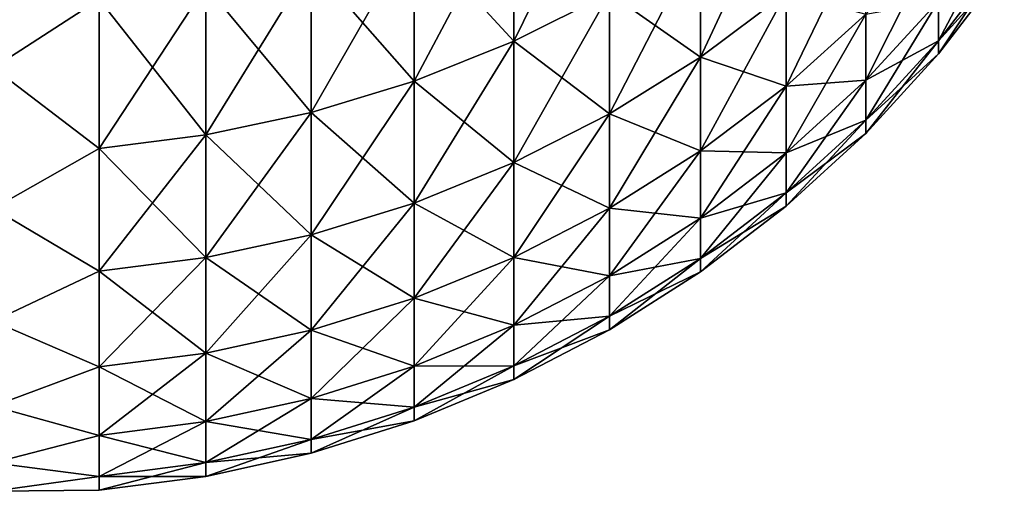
# Model space of a CAD drawing. Header units: metres. Extents: x -46 to 104, y -30 to 30.
# Tile 164 of 256: x 16.032 to 17.228, y -12.996 to -12.423. Entities that reach past the tile are written whole.
import ezdxf

# ---------------------------------------------------------------- set-up
doc = ezdxf.new("R2010")
doc.units = ezdxf.units.M
doc.layers.add('solid_26_000_502_XXX', color=7, linetype='CONTINUOUS')

msp = doc.modelspace()

# ---------------------------------------------------------------- linework, layer by layer
at = {"layer": 'solid_26_000_502_XXX'}
for points in [[(16.748753, -12.212751, 3.831775), (16.632504, -12.27035, 3.849847), (16.632504, -12.449593, 3.223423)], [(16.748753, -12.391152, 3.208292), (16.748753, -12.212751, 3.831775), (16.632504, -12.449593, 3.223423)], [(16.748753, -12.212751, 615.831787), (16.632504, -12.27035, 615.849854), (16.632504, -12.449593, 615.22345)], [(16.748753, -12.391152, 615.208313), (16.748753, -12.212751, 615.831787), (16.632504, -12.449593, 615.22345)], [(16.963278, -12.246005, 3.17071), (16.859293, -12.323117, 3.190676), (16.859293, -12.468905, 2.562425)], [(16.963278, -12.390881, 2.546391), (16.963278, -12.246005, 3.17071), (16.859293, -12.468905, 2.562425)], [(16.963278, -12.246005, 615.170715), (16.859293, -12.323117, 615.190674), (16.859293, -12.468905, 614.562439)], [(16.963278, -12.390881, 614.546387), (16.963278, -12.246005, 615.170715), (16.859293, -12.468905, 614.562439)], [(16.632504, -12.27035, 3.849847), (16.511431, -12.318052, 3.864814), (16.511431, -12.497992, 3.235954)], [(16.632504, -12.449593, 3.223423), (16.632504, -12.27035, 3.849847), (16.511431, -12.497992, 3.235954)], [(16.632504, -12.27035, -3.849847), (16.632504, -12.449593, -3.223423), (16.511431, -12.318052, -3.864814)], [(16.632504, -12.27035, 615.849854), (16.511431, -12.318052, 615.864807), (16.511431, -12.497992, 615.235962)], [(16.632504, -12.449593, 615.22345), (16.632504, -12.27035, 615.849854), (16.511431, -12.497992, 615.235962)], [(16.632504, -12.27035, 608.150146), (16.632504, -12.449593, 608.77655), (16.511431, -12.318052, 608.135193)], [(16.748753, -12.391152, -3.208292), (16.632504, -12.449593, -3.223423), (16.632504, -12.27035, -3.849847)], [(16.748753, -12.391152, 608.791687), (16.632504, -12.449593, 608.77655), (16.632504, -12.27035, 608.150146)], [(16.128647, -12.398537, 3.890066), (16, -12.27836, 4.271051), (16, -12.481948, 3.633313)], [(16.128647, -12.398537, -3.890066), (16, -12.481948, -3.633313), (16, -12.27836, -4.271051)], [(16.128647, -12.398537, 608.109924), (16, -12.481948, 608.366699), (16, -12.27836, 607.728943)], [(16.128647, -12.398537, 615.890076), (16, -12.27836, 616.271057), (16, -12.481948, 615.633301)], [(17.059919, -12.304268, 2.528591), (16.963278, -12.390881, 2.546391), (16.963278, -12.50395, 1.915535)], [(17.059919, -12.416547, 1.902145), (17.059919, -12.304268, 2.528591), (16.963278, -12.50395, 1.915535)], [(17.059919, -12.304268, 614.528564), (16.963278, -12.390881, 614.546387), (16.963278, -12.50395, 613.915527)], [(17.059919, -12.416547, 613.902161), (17.059919, -12.304268, 614.528564), (16.963278, -12.50395, 613.915527)], [(17.228277, -12.297587, 1.250542), (17.148478, -12.400929, 1.261051), (17.148478, -12.448885, 0.631336)], [(17.228277, -12.345142, 0.626075), (17.228277, -12.297587, 1.250542), (17.148478, -12.448885, 0.631336)], [(17.228277, -12.297587, 613.250549), (17.148478, -12.400929, 613.261047), (17.148478, -12.448885, 612.631348)], [(17.228277, -12.345142, 612.626099), (17.228277, -12.297587, 613.250549), (17.148478, -12.448885, 612.631348)], [(16.511431, -12.318052, 3.864814), (16.386457, -12.355494, 3.876561), (16.386457, -12.535981, 3.24579)], [(16.511431, -12.497992, 3.235954), (16.511431, -12.318052, 3.864814), (16.386457, -12.535981, 3.24579)], [(16.511431, -12.318052, -3.864814), (16.511431, -12.497992, -3.235954), (16.386457, -12.355494, -3.876561)], [(16.511431, -12.318052, 615.864807), (16.386457, -12.355494, 615.876587), (16.386457, -12.535981, 615.245789)], [(16.511431, -12.497992, 615.235962), (16.511431, -12.318052, 615.864807), (16.386457, -12.535981, 615.245789)], [(16.511431, -12.318052, 608.135193), (16.511431, -12.497992, 608.764038), (16.386457, -12.355494, 608.123413)], [(16.632504, -12.449593, -3.223423), (16.511431, -12.497992, -3.235954), (16.511431, -12.318052, -3.864814)], [(16.632504, -12.449593, 608.77655), (16.511431, -12.497992, 608.764038), (16.511431, -12.318052, 608.135193)], [(16.859293, -12.323117, 3.190676), (16.748753, -12.391152, 3.208292), (16.748753, -12.537745, 2.576572)], [(16.859293, -12.468905, 2.562425), (16.859293, -12.323117, 3.190676), (16.748753, -12.537745, 2.576572)], [(16.859293, -12.323117, -3.190676), (16.859293, -12.468905, -2.562425), (16.748753, -12.391152, -3.208292)], [(16.859293, -12.323117, 615.190674), (16.748753, -12.391152, 615.208313), (16.748753, -12.537745, 614.576599)], [(16.859293, -12.468905, 614.562439), (16.859293, -12.323117, 615.190674), (16.748753, -12.537745, 614.576599)], [(16.859293, -12.323117, 608.809326), (16.859293, -12.468905, 609.437561), (16.748753, -12.391152, 608.791687)], [(16.963278, -12.390881, -2.546391), (16.859293, -12.468905, -2.562425), (16.859293, -12.323117, -3.190676)], [(16.963278, -12.390881, 609.453613), (16.859293, -12.468905, 609.437561), (16.859293, -12.323117, 608.809326)], [(17.148478, -12.321142, 1.88753), (17.059919, -12.416547, 1.902145), (17.059919, -12.496952, 1.270816)], [(17.148478, -12.400929, 1.261051), (17.148478, -12.321142, 1.88753), (17.059919, -12.496952, 1.270816)], [(17.148478, -12.321142, 613.887512), (17.059919, -12.416547, 613.902161), (17.059919, -12.496952, 613.270813)], [(17.148478, -12.400929, 613.261047), (17.148478, -12.321142, 613.887512), (17.059919, -12.496952, 613.270813)], [(17.228277, -12.345142, 0.626075), (17.148478, -12.448885, 0.631336), (17.148478, -12.464883)], [(17.228277, -12.361008), (17.228277, -12.345142, 0.626075), (17.148478, -12.464883)], [(17.228277, -12.345142, -0.626075), (17.148478, -12.448885, -0.631336), (17.148478, -12.400929, -1.261051)], [(17.228277, -12.345142, -0.626075), (17.228277, -12.361008), (17.148478, -12.448885, -0.631336)], [(17.228277, -12.345142, 612.626099), (17.148478, -12.448885, 612.631348), (17.148478, -12.464883, 612)], [(17.228277, -12.361008, 612), (17.228277, -12.345142, 612.626099), (17.148478, -12.464883, 612)], [(17.228277, -12.345142, 611.373901), (17.148478, -12.448885, 611.368652), (17.148478, -12.400929, 610.738953)], [(17.228277, -12.345142, 611.373901), (17.228277, -12.361008, 612), (17.148478, -12.448885, 611.368652)], [(16.386457, -12.355494, 3.876561), (16.258539, -12.382391, 3.885), (16.258539, -12.563271, 3.252856)], [(16.386457, -12.535981, 3.24579), (16.386457, -12.355494, 3.876561), (16.258539, -12.563271, 3.252856)], [(16.386457, -12.355494, -3.876561), (16.386457, -12.535981, -3.24579), (16.258539, -12.382391, -3.885)], [(16.386457, -12.355494, 615.876587), (16.258539, -12.382391, 615.88501), (16.258539, -12.563271, 615.252869)], [(16.386457, -12.535981, 615.245789), (16.386457, -12.355494, 615.876587), (16.258539, -12.563271, 615.252869)], [(16.386457, -12.355494, 608.123413), (16.386457, -12.535981, 608.754211), (16.258539, -12.382391, 608.11499)], [(16.511431, -12.497992, -3.235954), (16.386457, -12.535981, -3.24579), (16.386457, -12.355494, -3.876561)], [(16.511431, -12.497992, 608.764038), (16.386457, -12.535981, 608.754211), (16.386457, -12.355494, 608.123413)], [(17.228277, -12.361008), (17.148478, -12.464883), (17.148478, -12.448885, -0.631336)], [(17.228277, -12.361008, 612), (17.148478, -12.464883, 612), (17.148478, -12.448885, 611.368652)], [(16.258539, -12.382391, 3.885), (16.128647, -12.398537, 3.890066), (16.128647, -12.579652, 3.257097)], [(16.258539, -12.563271, 3.252856), (16.258539, -12.382391, 3.885), (16.128647, -12.579652, 3.257097)], [(16.258539, -12.382391, -3.885), (16.258539, -12.563271, -3.252856), (16.128647, -12.398537, -3.890066)], [(16.258539, -12.382391, 615.88501), (16.128647, -12.398537, 615.890076), (16.128647, -12.579652, 615.25708)], [(16.258539, -12.563271, 615.252869), (16.258539, -12.382391, 615.88501), (16.128647, -12.579652, 615.25708)], [(16.258539, -12.382391, 608.11499), (16.258539, -12.563271, 608.747131), (16.128647, -12.398537, 608.109924)], [(16.386457, -12.535981, -3.24579), (16.258539, -12.563271, -3.252856), (16.258539, -12.382391, -3.885)], [(16.386457, -12.535981, 608.754211), (16.258539, -12.563271, 608.747131), (16.258539, -12.382391, 608.11499)], [(16.128647, -12.579652, 3.257097), (16.128647, -12.398537, 3.890066), (16, -12.481948, 3.633313)], [(16.128647, -12.398537, -3.890066), (16.128647, -12.579652, -3.257097), (16, -12.481948, -3.633313)], [(16.128647, -12.398537, 608.109924), (16.128647, -12.579652, 608.74292), (16, -12.481948, 608.366699)], [(16.128647, -12.579652, 615.25708), (16.128647, -12.398537, 615.890076), (16, -12.481948, 615.633301)], [(16.258539, -12.563271, -3.252856), (16.128647, -12.579652, -3.257097), (16.128647, -12.398537, -3.890066)], [(16.258539, -12.563271, 608.747131), (16.128647, -12.579652, 608.74292), (16.128647, -12.398537, 608.109924)], [(16.748753, -12.391152, 3.208292), (16.632504, -12.449593, 3.223423), (16.632504, -12.596877, 2.588724)], [(16.748753, -12.537745, 2.576572), (16.748753, -12.391152, 3.208292), (16.632504, -12.596877, 2.588724)], [(16.748753, -12.391152, -3.208292), (16.748753, -12.537745, -2.576572), (16.632504, -12.449593, -3.223423)], [(16.748753, -12.391152, 615.208313), (16.632504, -12.449593, 615.22345), (16.632504, -12.596877, 614.588745)], [(16.748753, -12.537745, 614.576599), (16.748753, -12.391152, 615.208313), (16.632504, -12.596877, 614.588745)], [(16.748753, -12.391152, 608.791687), (16.748753, -12.537745, 609.423401), (16.632504, -12.449593, 608.77655)], [(16.859293, -12.468905, -2.562425), (16.748753, -12.537745, -2.576572), (16.748753, -12.391152, -3.208292)], [(16.859293, -12.468905, 609.437561), (16.748753, -12.537745, 609.423401), (16.748753, -12.391152, 608.791687)], [(16.963278, -12.390881, 2.546391), (16.859293, -12.468905, 2.562425), (16.859293, -12.582686, 1.927597)], [(16.963278, -12.50395, 1.915535), (16.963278, -12.390881, 2.546391), (16.859293, -12.582686, 1.927597)], [(16.963278, -12.390881, -2.546391), (16.963278, -12.50395, -1.915535), (16.859293, -12.468905, -2.562425)], [(16.963278, -12.390881, 614.546387), (16.859293, -12.468905, 614.562439), (16.859293, -12.582686, 613.927612)], [(16.963278, -12.50395, 613.915527), (16.963278, -12.390881, 614.546387), (16.859293, -12.582686, 613.927612)], [(16.963278, -12.390881, 609.453613), (16.963278, -12.50395, 610.084473), (16.859293, -12.468905, 609.437561)], [(17.059919, -12.416547, -1.902145), (16.963278, -12.50395, -1.915535), (16.963278, -12.390881, -2.546391)], [(17.059919, -12.416547, 610.097839), (16.963278, -12.50395, 610.084473), (16.963278, -12.390881, 609.453613)], [(17.148478, -12.400929, 1.261051), (17.059919, -12.496952, 1.270816), (17.059919, -12.545278, 0.636225)], [(17.148478, -12.448885, 0.631336), (17.148478, -12.400929, 1.261051), (17.059919, -12.545278, 0.636225)], [(17.148478, -12.400929, -1.261051), (17.059919, -12.496952, -1.270816), (17.059919, -12.416547, -1.902145)], [(17.148478, -12.400929, -1.261051), (17.148478, -12.448885, -0.631336), (17.059919, -12.496952, -1.270816)], [(17.148478, -12.400929, 613.261047), (17.059919, -12.496952, 613.270813), (17.059919, -12.545278, 612.63623)], [(17.148478, -12.448885, 612.631348), (17.148478, -12.400929, 613.261047), (17.059919, -12.545278, 612.63623)], [(17.148478, -12.400929, 610.738953), (17.059919, -12.496952, 610.729187), (17.059919, -12.416547, 610.097839)], [(17.148478, -12.400929, 610.738953), (17.148478, -12.448885, 611.368652), (17.059919, -12.496952, 610.729187)], [(17.059919, -12.416547, 1.902145), (16.963278, -12.50395, 1.915535), (16.963278, -12.584922, 1.279761)], [(17.059919, -12.496952, 1.270816), (17.059919, -12.416547, 1.902145), (16.963278, -12.584922, 1.279761)], [(17.059919, -12.416547, -1.902145), (17.059919, -12.496952, -1.270816), (16.963278, -12.50395, -1.915535)], [(17.059919, -12.416547, 613.902161), (16.963278, -12.50395, 613.915527), (16.963278, -12.584922, 613.279785)], [(17.059919, -12.496952, 613.270813), (17.059919, -12.416547, 613.902161), (16.963278, -12.584922, 613.279785)], [(17.059919, -12.416547, 610.097839), (17.059919, -12.496952, 610.729187), (16.963278, -12.50395, 610.084473)], [(16.632504, -12.449593, 3.223423), (16.511431, -12.497992, 3.235954), (16.511431, -12.645849, 2.598788)], [(16.632504, -12.596877, 2.588724), (16.632504, -12.449593, 3.223423), (16.511431, -12.645849, 2.598788)], [(16.632504, -12.449593, -3.223423), (16.632504, -12.596877, -2.588724), (16.511431, -12.497992, -3.235954)], [(16.632504, -12.449593, 615.22345), (16.511431, -12.497992, 615.235962), (16.511431, -12.645849, 614.598816)], [(16.632504, -12.596877, 614.588745), (16.632504, -12.449593, 615.22345), (16.511431, -12.645849, 614.598816)], [(16.632504, -12.449593, 608.77655), (16.632504, -12.596877, 609.411255), (16.511431, -12.497992, 608.764038)], [(16.748753, -12.537745, -2.576572), (16.632504, -12.596877, -2.588724), (16.632504, -12.449593, -3.223423)], [(16.748753, -12.537745, 609.423401), (16.632504, -12.596877, 609.411255), (16.632504, -12.449593, 608.77655)], [(17.148478, -12.448885, 0.631336), (17.059919, -12.545278, 0.636225), (17.059919, -12.5614)], [(17.148478, -12.464883), (17.148478, -12.448885, 0.631336), (17.059919, -12.5614)], [(17.148478, -12.448885, -0.631336), (17.059919, -12.545278, -0.636225), (17.059919, -12.496952, -1.270816)], [(17.148478, -12.448885, -0.631336), (17.148478, -12.464883), (17.059919, -12.545278, -0.636225)], [(17.148478, -12.448885, 612.631348), (17.059919, -12.545278, 612.63623), (17.059919, -12.5614, 612)], [(17.148478, -12.464883, 612), (17.148478, -12.448885, 612.631348), (17.059919, -12.5614, 612)], [(17.148478, -12.448885, 611.368652), (17.059919, -12.545278, 611.36377), (17.059919, -12.496952, 610.729187)], [(17.148478, -12.448885, 611.368652), (17.148478, -12.464883, 612), (17.059919, -12.545278, 611.36377)], [(16.859293, -12.468905, 2.562425), (16.748753, -12.537745, 2.576572), (16.748753, -12.652155, 1.938239)], [(16.859293, -12.582686, 1.927597), (16.859293, -12.468905, 2.562425), (16.748753, -12.652155, 1.938239)], [(16.859293, -12.468905, -2.562425), (16.859293, -12.582686, -1.927597), (16.748753, -12.537745, -2.576572)], [(16.859293, -12.468905, 614.562439), (16.748753, -12.537745, 614.576599), (16.748753, -12.652155, 613.938232)], [(16.859293, -12.582686, 613.927612), (16.859293, -12.468905, 614.562439), (16.748753, -12.652155, 613.938232)], [(16.859293, -12.468905, 609.437561), (16.859293, -12.582686, 610.072388), (16.748753, -12.537745, 609.423401)], [(16.963278, -12.50395, -1.915535), (16.859293, -12.582686, -1.927597), (16.859293, -12.468905, -2.562425)], [(16.963278, -12.50395, 610.084473), (16.859293, -12.582686, 610.072388), (16.859293, -12.468905, 609.437561)], [(17.148478, -12.464883), (17.059919, -12.5614), (17.059919, -12.545278, -0.636225)], [(17.148478, -12.464883, 612), (17.059919, -12.5614, 612), (17.059919, -12.545278, 611.36377)], [(16.128647, -12.579652, 3.257097), (16, -12.481948, 3.633313), (16, -12.652437, 2.985941)], [(16.128647, -12.579652, -3.257097), (16, -12.652437, -2.985941), (16, -12.481948, -3.633313)], [(16.128647, -12.579652, 608.74292), (16, -12.652437, 609.014038), (16, -12.481948, 608.366699)], [(16.128647, -12.579652, 615.25708), (16, -12.481948, 615.633301), (16, -12.652437, 614.985962)], [(16.511431, -12.497992, 3.235954), (16.386457, -12.535981, 3.24579), (16.386457, -12.684288, 2.606687)], [(16.511431, -12.645849, 2.598788), (16.511431, -12.497992, 3.235954), (16.386457, -12.684288, 2.606687)], [(16.511431, -12.497992, -3.235954), (16.511431, -12.645849, -2.598788), (16.386457, -12.535981, -3.24579)], [(16.511431, -12.497992, 615.235962), (16.386457, -12.535981, 615.245789), (16.386457, -12.684288, 614.606689)], [(16.511431, -12.645849, 614.598816), (16.511431, -12.497992, 615.235962), (16.386457, -12.684288, 614.606689)], [(16.511431, -12.497992, 608.764038), (16.511431, -12.645849, 609.401184), (16.386457, -12.535981, 608.754211)], [(16.632504, -12.596877, -2.588724), (16.511431, -12.645849, -2.598788), (16.511431, -12.497992, -3.235954)], [(16.632504, -12.596877, 609.411255), (16.511431, -12.645849, 609.401184), (16.511431, -12.497992, 608.764038)], [(17.059919, -12.496952, 1.270816), (16.963278, -12.584922, 1.279761), (16.963278, -12.633588, 0.640703)], [(17.059919, -12.545278, 0.636225), (17.059919, -12.496952, 1.270816), (16.963278, -12.633588, 0.640703)], [(17.059919, -12.496952, -1.270816), (16.963278, -12.584922, -1.279761), (16.963278, -12.50395, -1.915535)], [(17.059919, -12.496952, -1.270816), (17.059919, -12.545278, -0.636225), (16.963278, -12.584922, -1.279761)], [(17.059919, -12.496952, 613.270813), (16.963278, -12.584922, 613.279785), (16.963278, -12.633588, 612.640686)], [(17.059919, -12.545278, 612.63623), (17.059919, -12.496952, 613.270813), (16.963278, -12.633588, 612.640686)], [(17.059919, -12.496952, 610.729187), (16.963278, -12.584922, 610.720215), (16.963278, -12.50395, 610.084473)], [(17.059919, -12.496952, 610.729187), (17.059919, -12.545278, 611.36377), (16.963278, -12.584922, 610.720215)], [(16.963278, -12.50395, 1.915535), (16.859293, -12.582686, 1.927597), (16.859293, -12.664167, 1.28782)], [(16.963278, -12.584922, 1.279761), (16.963278, -12.50395, 1.915535), (16.859293, -12.664167, 1.28782)], [(16.963278, -12.50395, -1.915535), (16.963278, -12.584922, -1.279761), (16.859293, -12.582686, -1.927597)], [(16.963278, -12.50395, 613.915527), (16.859293, -12.582686, 613.927612), (16.859293, -12.664167, 613.287842)], [(16.963278, -12.584922, 613.279785), (16.963278, -12.50395, 613.915527), (16.859293, -12.664167, 613.287842)], [(16.963278, -12.50395, 610.084473), (16.963278, -12.584922, 610.720215), (16.859293, -12.582686, 610.072388)], [(16.386457, -12.535981, 3.24579), (16.258539, -12.563271, 3.252856), (16.258539, -12.7119, 2.612362)], [(16.386457, -12.684288, 2.606687), (16.386457, -12.535981, 3.24579), (16.258539, -12.7119, 2.612362)], [(16.386457, -12.535981, -3.24579), (16.386457, -12.684288, -2.606687), (16.258539, -12.563271, -3.252856)], [(16.386457, -12.535981, 615.245789), (16.258539, -12.563271, 615.252869), (16.258539, -12.7119, 614.612366)], [(16.386457, -12.684288, 614.606689), (16.386457, -12.535981, 615.245789), (16.258539, -12.7119, 614.612366)], [(16.386457, -12.535981, 608.754211), (16.386457, -12.684288, 609.393311), (16.258539, -12.563271, 608.747131)], [(16.511431, -12.645849, -2.598788), (16.386457, -12.684288, -2.606687), (16.386457, -12.535981, -3.24579)], [(16.511431, -12.645849, 609.401184), (16.386457, -12.684288, 609.393311), (16.386457, -12.535981, 608.754211)], [(16.748753, -12.537745, 2.576572), (16.632504, -12.596877, 2.588724), (16.632504, -12.711826, 1.94738)], [(16.748753, -12.652155, 1.938239), (16.748753, -12.537745, 2.576572), (16.632504, -12.711826, 1.94738)], [(16.748753, -12.537745, -2.576572), (16.748753, -12.652155, -1.938239), (16.632504, -12.596877, -2.588724)], [(16.748753, -12.537745, 614.576599), (16.632504, -12.596877, 614.588745), (16.632504, -12.711826, 613.947388)], [(16.748753, -12.652155, 613.938232), (16.748753, -12.537745, 614.576599), (16.632504, -12.711826, 613.947388)], [(16.748753, -12.537745, 609.423401), (16.748753, -12.652155, 610.061768), (16.632504, -12.596877, 609.411255)], [(16.859293, -12.582686, -1.927597), (16.748753, -12.652155, -1.938239), (16.748753, -12.537745, -2.576572)], [(16.859293, -12.582686, 610.072388), (16.748753, -12.652155, 610.061768), (16.748753, -12.537745, 609.423401)], [(17.059919, -12.545278, 0.636225), (16.963278, -12.633588, 0.640703), (16.963278, -12.649823)], [(17.059919, -12.5614), (17.059919, -12.545278, 0.636225), (16.963278, -12.649823)], [(17.059919, -12.545278, -0.636225), (16.963278, -12.633588, -0.640703), (16.963278, -12.584922, -1.279761)], [(17.059919, -12.545278, -0.636225), (17.059919, -12.5614), (16.963278, -12.633588, -0.640703)], [(17.059919, -12.545278, 612.63623), (16.963278, -12.633588, 612.640686), (16.963278, -12.649823, 612)], [(17.059919, -12.5614, 612), (17.059919, -12.545278, 612.63623), (16.963278, -12.649823, 612)], [(17.059919, -12.545278, 611.36377), (16.963278, -12.633588, 611.359314), (16.963278, -12.584922, 610.720215)], [(17.059919, -12.545278, 611.36377), (17.059919, -12.5614, 612), (16.963278, -12.633588, 611.359314)], [(16.258539, -12.563271, 3.252856), (16.128647, -12.579652, 3.257097), (16.128647, -12.728476, 2.615768)], [(16.258539, -12.7119, 2.612362), (16.258539, -12.563271, 3.252856), (16.128647, -12.728476, 2.615768)], [(16.258539, -12.563271, -3.252856), (16.258539, -12.7119, -2.612362), (16.128647, -12.579652, -3.257097)], [(16.258539, -12.563271, 615.252869), (16.128647, -12.579652, 615.25708), (16.128647, -12.728476, 614.615784)], [(16.258539, -12.7119, 614.612366), (16.258539, -12.563271, 615.252869), (16.128647, -12.728476, 614.615784)], [(16.258539, -12.563271, 608.747131), (16.258539, -12.7119, 609.387634), (16.128647, -12.579652, 608.74292)], [(16.386457, -12.684288, -2.606687), (16.258539, -12.7119, -2.612362), (16.258539, -12.563271, -3.252856)], [(16.386457, -12.684288, 609.393311), (16.258539, -12.7119, 609.387634), (16.258539, -12.563271, 608.747131)], [(17.059919, -12.5614), (16.963278, -12.649823), (16.963278, -12.633588, -0.640703)], [(17.059919, -12.5614, 612), (16.963278, -12.649823, 612), (16.963278, -12.633588, 611.359314)], [(16.128647, -12.728476, 2.615768), (16.128647, -12.579652, 3.257097), (16, -12.652437, 2.985941)], [(16.128647, -12.579652, -3.257097), (16.128647, -12.728476, -2.615768), (16, -12.652437, -2.985941)], [(16.128647, -12.579652, 608.74292), (16.128647, -12.728476, 609.384216), (16, -12.652437, 609.014038)], [(16.128647, -12.728476, 614.615784), (16.128647, -12.579652, 615.25708), (16, -12.652437, 614.985962)], [(16.258539, -12.7119, -2.612362), (16.128647, -12.728476, -2.615768), (16.128647, -12.579652, -3.257097)], [(16.258539, -12.7119, 609.387634), (16.128647, -12.728476, 609.384216), (16.128647, -12.579652, 608.74292)], [(16.859293, -12.582686, 1.927597), (16.748753, -12.652155, 1.938239), (16.748753, -12.734086, 1.29493)], [(16.859293, -12.664167, 1.28782), (16.859293, -12.582686, 1.927597), (16.748753, -12.734086, 1.29493)], [(16.859293, -12.582686, -1.927597), (16.859293, -12.664167, -1.28782), (16.748753, -12.652155, -1.938239)], [(16.859293, -12.582686, 613.927612), (16.748753, -12.652155, 613.938232), (16.748753, -12.734086, 613.294922)], [(16.859293, -12.664167, 613.287842), (16.859293, -12.582686, 613.927612), (16.748753, -12.734086, 613.294922)], [(16.859293, -12.582686, 610.072388), (16.859293, -12.664167, 610.712158), (16.748753, -12.652155, 610.061768)], [(16.963278, -12.584922, -1.279761), (16.859293, -12.664167, -1.28782), (16.859293, -12.582686, -1.927597)], [(16.963278, -12.584922, 610.720215), (16.859293, -12.664167, 610.712158), (16.859293, -12.582686, 610.072388)], [(16.963278, -12.584922, 1.279761), (16.859293, -12.664167, 1.28782), (16.859293, -12.71314, 0.644737)], [(16.963278, -12.633588, 0.640703), (16.963278, -12.584922, 1.279761), (16.859293, -12.71314, 0.644737)], [(16.963278, -12.584922, -1.279761), (16.963278, -12.633588, -0.640703), (16.859293, -12.664167, -1.28782)], [(16.963278, -12.584922, 613.279785), (16.859293, -12.664167, 613.287842), (16.859293, -12.71314, 612.644714)], [(16.963278, -12.633588, 612.640686), (16.963278, -12.584922, 613.279785), (16.859293, -12.71314, 612.644714)], [(16.963278, -12.584922, 610.720215), (16.963278, -12.633588, 611.359314), (16.859293, -12.664167, 610.712158)], [(16.632504, -12.596877, 2.588724), (16.511431, -12.645849, 2.598788), (16.511431, -12.761245, 1.954951)], [(16.632504, -12.711826, 1.94738), (16.632504, -12.596877, 2.588724), (16.511431, -12.761245, 1.954951)], [(16.632504, -12.596877, -2.588724), (16.632504, -12.711826, -1.94738), (16.511431, -12.645849, -2.598788)], [(16.632504, -12.596877, 614.588745), (16.511431, -12.645849, 614.598816), (16.511431, -12.761245, 613.954956)], [(16.632504, -12.711826, 613.947388), (16.632504, -12.596877, 614.588745), (16.511431, -12.761245, 613.954956)], [(16.632504, -12.596877, 609.411255), (16.632504, -12.711826, 610.052612), (16.511431, -12.645849, 609.401184)], [(16.748753, -12.652155, -1.938239), (16.632504, -12.711826, -1.94738), (16.632504, -12.596877, -2.588724)], [(16.748753, -12.652155, 610.061768), (16.632504, -12.711826, 610.052612), (16.632504, -12.596877, 609.411255)], [(16.963278, -12.633588, 0.640703), (16.859293, -12.71314, 0.644737), (16.859293, -12.729479)], [(16.963278, -12.649823), (16.963278, -12.633588, 0.640703), (16.859293, -12.729479)], [(16.963278, -12.633588, -0.640703), (16.859293, -12.71314, -0.644737), (16.859293, -12.664167, -1.28782)], [(16.963278, -12.633588, -0.640703), (16.963278, -12.649823), (16.859293, -12.71314, -0.644737)], [(16.963278, -12.633588, 612.640686), (16.859293, -12.71314, 612.644714), (16.859293, -12.729479, 612)], [(16.963278, -12.649823, 612), (16.963278, -12.633588, 612.640686), (16.859293, -12.729479, 612)], [(16.963278, -12.633588, 611.359314), (16.859293, -12.71314, 611.355286), (16.859293, -12.664167, 610.712158)], [(16.963278, -12.633588, 611.359314), (16.963278, -12.649823, 612), (16.859293, -12.71314, 611.355286)], [(16.128647, -12.728476, 2.615768), (16, -12.652437, 2.985941), (16, -12.789373, 2.33065)], [(16.128647, -12.728476, -2.615768), (16, -12.789373, -2.33065), (16, -12.652437, -2.985941)], [(16.128647, -12.728476, 609.384216), (16, -12.789373, 609.669373), (16, -12.652437, 609.014038)], [(16.128647, -12.728476, 614.615784), (16, -12.652437, 614.985962), (16, -12.789373, 614.330627)], [(16.511431, -12.645849, 2.598788), (16.386457, -12.684288, 2.606687), (16.386457, -12.800035, 1.960893)], [(16.511431, -12.761245, 1.954951), (16.511431, -12.645849, 2.598788), (16.386457, -12.800035, 1.960893)], [(16.511431, -12.645849, -2.598788), (16.511431, -12.761245, -1.954951), (16.386457, -12.684288, -2.606687)], [(16.511431, -12.645849, 614.598816), (16.386457, -12.684288, 614.606689), (16.386457, -12.800035, 613.960876)], [(16.511431, -12.761245, 613.954956), (16.511431, -12.645849, 614.598816), (16.386457, -12.800035, 613.960876)], [(16.511431, -12.645849, 609.401184), (16.511431, -12.761245, 610.045044), (16.386457, -12.684288, 609.393311)], [(16.632504, -12.711826, -1.94738), (16.511431, -12.761245, -1.954951), (16.511431, -12.645849, -2.598788)], [(16.632504, -12.711826, 610.052612), (16.511431, -12.761245, 610.045044), (16.511431, -12.645849, 609.401184)], [(16.748753, -12.652155, 1.938239), (16.632504, -12.711826, 1.94738), (16.632504, -12.794144, 1.301037)], [(16.748753, -12.734086, 1.29493), (16.748753, -12.652155, 1.938239), (16.632504, -12.794144, 1.301037)], [(16.748753, -12.652155, -1.938239), (16.748753, -12.734086, -1.29493), (16.632504, -12.711826, -1.94738)], [(16.748753, -12.652155, 613.938232), (16.632504, -12.711826, 613.947388), (16.632504, -12.794144, 613.301025)], [(16.748753, -12.734086, 613.294922), (16.748753, -12.652155, 613.938232), (16.632504, -12.794144, 613.301025)], [(16.748753, -12.652155, 610.061768), (16.748753, -12.734086, 610.705078), (16.632504, -12.711826, 610.052612)], [(16.859293, -12.664167, -1.28782), (16.748753, -12.734086, -1.29493), (16.748753, -12.652155, -1.938239)], [(16.859293, -12.664167, 610.712158), (16.748753, -12.734086, 610.705078), (16.748753, -12.652155, 610.061768)], [(16.963278, -12.649823), (16.859293, -12.729479), (16.859293, -12.71314, -0.644737)], [(16.963278, -12.649823, 612), (16.859293, -12.729479, 612), (16.859293, -12.71314, 611.355286)], [(16.859293, -12.664167, 1.28782), (16.748753, -12.734086, 1.29493), (16.748753, -12.783329, 0.648297)], [(16.859293, -12.71314, 0.644737), (16.859293, -12.664167, 1.28782), (16.748753, -12.783329, 0.648297)], [(16.859293, -12.664167, -1.28782), (16.859293, -12.71314, -0.644737), (16.748753, -12.734086, -1.29493)], [(16.859293, -12.664167, 613.287842), (16.748753, -12.734086, 613.294922), (16.748753, -12.783329, 612.648315)], [(16.859293, -12.71314, 612.644714), (16.859293, -12.664167, 613.287842), (16.748753, -12.783329, 612.648315)], [(16.859293, -12.664167, 610.712158), (16.859293, -12.71314, 611.355286), (16.748753, -12.734086, 610.705078)], [(16.386457, -12.684288, 2.606687), (16.258539, -12.7119, 2.612362), (16.258539, -12.827898, 1.965162)], [(16.386457, -12.800035, 1.960893), (16.386457, -12.684288, 2.606687), (16.258539, -12.827898, 1.965162)], [(16.386457, -12.684288, -2.606687), (16.386457, -12.800035, -1.960893), (16.258539, -12.7119, -2.612362)], [(16.386457, -12.684288, 614.606689), (16.258539, -12.7119, 614.612366), (16.258539, -12.827898, 613.965149)], [(16.386457, -12.800035, 613.960876), (16.386457, -12.684288, 614.606689), (16.258539, -12.827898, 613.965149)], [(16.386457, -12.684288, 609.393311), (16.386457, -12.800035, 610.039124), (16.258539, -12.7119, 609.387634)], [(16.511431, -12.761245, -1.954951), (16.386457, -12.800035, -1.960893), (16.386457, -12.684288, -2.606687)], [(16.511431, -12.761245, 610.045044), (16.386457, -12.800035, 610.039124), (16.386457, -12.684288, 609.393311)], [(16.258539, -12.7119, 2.612362), (16.128647, -12.728476, 2.615768), (16.128647, -12.844625, 1.967724)], [(16.258539, -12.827898, 1.965162), (16.258539, -12.7119, 2.612362), (16.128647, -12.844625, 1.967724)], [(16.258539, -12.7119, -2.612362), (16.258539, -12.827898, -1.965162), (16.128647, -12.728476, -2.615768)], [(16.258539, -12.7119, 614.612366), (16.128647, -12.728476, 614.615784), (16.128647, -12.844625, 613.967712)], [(16.258539, -12.827898, 613.965149), (16.258539, -12.7119, 614.612366), (16.128647, -12.844625, 613.967712)], [(16.258539, -12.7119, 609.387634), (16.258539, -12.827898, 610.034851), (16.128647, -12.728476, 609.384216)], [(16.386457, -12.800035, -1.960893), (16.258539, -12.827898, -1.965162), (16.258539, -12.7119, -2.612362)], [(16.386457, -12.800035, 610.039124), (16.258539, -12.827898, 610.034851), (16.258539, -12.7119, 609.387634)], [(16.632504, -12.711826, 1.94738), (16.511431, -12.761245, 1.954951), (16.511431, -12.843883, 1.306095)], [(16.632504, -12.794144, 1.301037), (16.632504, -12.711826, 1.94738), (16.511431, -12.843883, 1.306095)], [(16.632504, -12.711826, -1.94738), (16.632504, -12.794144, -1.301037), (16.511431, -12.761245, -1.954951)], [(16.632504, -12.711826, 613.947388), (16.511431, -12.761245, 613.954956), (16.511431, -12.843883, 613.306091)], [(16.632504, -12.794144, 613.301025), (16.632504, -12.711826, 613.947388), (16.511431, -12.843883, 613.306091)], [(16.632504, -12.711826, 610.052612), (16.632504, -12.794144, 610.698975), (16.511431, -12.761245, 610.045044)], [(16.748753, -12.734086, -1.29493), (16.632504, -12.794144, -1.301037), (16.632504, -12.711826, -1.94738)], [(16.748753, -12.734086, 610.705078), (16.632504, -12.794144, 610.698975), (16.632504, -12.711826, 610.052612)], [(16.859293, -12.71314, 0.644737), (16.748753, -12.783329, 0.648297), (16.748753, -12.799757)], [(16.859293, -12.729479), (16.859293, -12.71314, 0.644737), (16.748753, -12.799757)], [(16.859293, -12.71314, -0.644737), (16.748753, -12.783329, -0.648297), (16.748753, -12.734086, -1.29493)], [(16.859293, -12.71314, -0.644737), (16.859293, -12.729479), (16.748753, -12.783329, -0.648297)], [(16.859293, -12.71314, 612.644714), (16.748753, -12.783329, 612.648315), (16.748753, -12.799757, 612)], [(16.859293, -12.729479, 612), (16.859293, -12.71314, 612.644714), (16.748753, -12.799757, 612)], [(16.859293, -12.71314, 611.355286), (16.748753, -12.783329, 611.351685), (16.748753, -12.734086, 610.705078)], [(16.859293, -12.71314, 611.355286), (16.859293, -12.729479, 612), (16.748753, -12.783329, 611.351685)], [(16.128647, -12.844625, 1.967724), (16.128647, -12.728476, 2.615768), (16, -12.789373, 2.33065)], [(16.128647, -12.728476, -2.615768), (16.128647, -12.844625, -1.967724), (16, -12.789373, -2.33065)], [(16.128647, -12.728476, 609.384216), (16.128647, -12.844625, 610.032288), (16, -12.789373, 609.669373)], [(16.128647, -12.844625, 613.967712), (16.128647, -12.728476, 614.615784), (16, -12.789373, 614.330627)], [(16.258539, -12.827898, -1.965162), (16.128647, -12.844625, -1.967724), (16.128647, -12.728476, -2.615768)], [(16.258539, -12.827898, 610.034851), (16.128647, -12.844625, 610.032288), (16.128647, -12.728476, 609.384216)], [(16.748753, -12.734086, 1.29493), (16.632504, -12.794144, 1.301037), (16.632504, -12.843619, 0.651355)], [(16.748753, -12.783329, 0.648297), (16.748753, -12.734086, 1.29493), (16.632504, -12.843619, 0.651355)], [(16.748753, -12.734086, -1.29493), (16.748753, -12.783329, -0.648297), (16.632504, -12.794144, -1.301037)], [(16.748753, -12.734086, 613.294922), (16.632504, -12.794144, 613.301025), (16.632504, -12.843619, 612.651367)], [(16.748753, -12.783329, 612.648315), (16.748753, -12.734086, 613.294922), (16.632504, -12.843619, 612.651367)], [(16.748753, -12.734086, 610.705078), (16.748753, -12.783329, 611.351685), (16.632504, -12.794144, 610.698975)], [(16.859293, -12.729479), (16.748753, -12.799757), (16.748753, -12.783329, -0.648297)], [(16.859293, -12.729479, 612), (16.748753, -12.799757, 612), (16.748753, -12.783329, 611.351685)], [(16.511431, -12.761245, 1.954951), (16.386457, -12.800035, 1.960893), (16.386457, -12.882923, 1.310065)], [(16.511431, -12.843883, 1.306095), (16.511431, -12.761245, 1.954951), (16.386457, -12.882923, 1.310065)], [(16.511431, -12.761245, -1.954951), (16.511431, -12.843883, -1.306095), (16.386457, -12.800035, -1.960893)], [(16.511431, -12.761245, 613.954956), (16.386457, -12.800035, 613.960876), (16.386457, -12.882923, 613.310059)], [(16.511431, -12.843883, 613.306091), (16.511431, -12.761245, 613.954956), (16.386457, -12.882923, 613.310059)], [(16.511431, -12.761245, 610.045044), (16.511431, -12.843883, 610.693909), (16.386457, -12.800035, 610.039124)], [(16.632504, -12.794144, -1.301037), (16.511431, -12.843883, -1.306095), (16.511431, -12.761245, -1.954951)], [(16.632504, -12.794144, 610.698975), (16.511431, -12.843883, 610.693909), (16.511431, -12.761245, 610.045044)], [(16.748753, -12.783329, 0.648297), (16.632504, -12.843619, 0.651355), (16.632504, -12.860125)], [(16.748753, -12.799757), (16.748753, -12.783329, 0.648297), (16.632504, -12.860125)], [(16.748753, -12.783329, -0.648297), (16.632504, -12.843619, -0.651355), (16.632504, -12.794144, -1.301037)], [(16.748753, -12.783329, -0.648297), (16.748753, -12.799757), (16.632504, -12.843619, -0.651355)], [(16.748753, -12.783329, 612.648315), (16.632504, -12.843619, 612.651367), (16.632504, -12.860125, 612)], [(16.748753, -12.799757, 612), (16.748753, -12.783329, 612.648315), (16.632504, -12.860125, 612)], [(16.748753, -12.783329, 611.351685), (16.632504, -12.843619, 611.348633), (16.632504, -12.794144, 610.698975)], [(16.748753, -12.783329, 611.351685), (16.748753, -12.799757, 612), (16.632504, -12.843619, 611.348633)], [(16.128647, -12.844625, 1.967724), (16, -12.789373, 2.33065), (16, -12.892395, 1.669179)], [(16.128647, -12.844625, -1.967724), (16, -12.892395, -1.669179), (16, -12.789373, -2.33065)], [(16.128647, -12.844625, 610.032288), (16, -12.892395, 610.330811), (16, -12.789373, 609.669373)], [(16.128647, -12.844625, 613.967712), (16, -12.789373, 614.330627), (16, -12.892395, 613.669189)], [(16.632504, -12.794144, 1.301037), (16.511431, -12.843883, 1.306095), (16.511431, -12.89355, 0.653887)], [(16.632504, -12.843619, 0.651355), (16.632504, -12.794144, 1.301037), (16.511431, -12.89355, 0.653887)], [(16.632504, -12.794144, -1.301037), (16.632504, -12.843619, -0.651355), (16.511431, -12.843883, -1.306095)], [(16.632504, -12.794144, 613.301025), (16.511431, -12.843883, 613.306091), (16.511431, -12.89355, 612.65387)], [(16.632504, -12.843619, 612.651367), (16.632504, -12.794144, 613.301025), (16.511431, -12.89355, 612.65387)], [(16.632504, -12.794144, 610.698975), (16.632504, -12.843619, 611.348633), (16.511431, -12.843883, 610.693909)], [(16.386457, -12.800035, 1.960893), (16.258539, -12.827898, 1.965162), (16.258539, -12.910968, 1.312917)], [(16.386457, -12.882923, 1.310065), (16.386457, -12.800035, 1.960893), (16.258539, -12.910968, 1.312917)], [(16.386457, -12.800035, -1.960893), (16.386457, -12.882923, -1.310065), (16.258539, -12.827898, -1.965162)], [(16.386457, -12.800035, 613.960876), (16.258539, -12.827898, 613.965149), (16.258539, -12.910968, 613.312927)], [(16.386457, -12.882923, 613.310059), (16.386457, -12.800035, 613.960876), (16.258539, -12.910968, 613.312927)], [(16.386457, -12.800035, 610.039124), (16.386457, -12.882923, 610.689941), (16.258539, -12.827898, 610.034851)], [(16.511431, -12.843883, -1.306095), (16.386457, -12.882923, -1.310065), (16.386457, -12.800035, -1.960893)], [(16.511431, -12.843883, 610.693909), (16.386457, -12.882923, 610.689941), (16.386457, -12.800035, 610.039124)], [(16.748753, -12.799757), (16.632504, -12.860125), (16.632504, -12.843619, -0.651355)], [(16.748753, -12.799757, 612), (16.632504, -12.860125, 612), (16.632504, -12.843619, 611.348633)], [(16.258539, -12.827898, 1.965162), (16.128647, -12.844625, 1.967724), (16.128647, -12.927803, 1.314629)], [(16.258539, -12.910968, 1.312917), (16.258539, -12.827898, 1.965162), (16.128647, -12.927803, 1.314629)], [(16.258539, -12.827898, -1.965162), (16.258539, -12.910968, -1.312917), (16.128647, -12.844625, -1.967724)], [(16.258539, -12.827898, 613.965149), (16.128647, -12.844625, 613.967712), (16.128647, -12.927803, 613.314636)], [(16.258539, -12.910968, 613.312927), (16.258539, -12.827898, 613.965149), (16.128647, -12.927803, 613.314636)], [(16.258539, -12.827898, 610.034851), (16.258539, -12.910968, 610.687073), (16.128647, -12.844625, 610.032288)], [(16.386457, -12.882923, -1.310065), (16.258539, -12.910968, -1.312917), (16.258539, -12.827898, -1.965162)], [(16.386457, -12.882923, 610.689941), (16.258539, -12.910968, 610.687073), (16.258539, -12.827898, 610.034851)], [(16.128647, -12.927803, 1.314629), (16.128647, -12.844625, 1.967724), (16, -12.892395, 1.669179)], [(16.128647, -12.844625, -1.967724), (16.128647, -12.927803, -1.314629), (16, -12.892395, -1.669179)], [(16.128647, -12.844625, 610.032288), (16.128647, -12.927803, 610.685364), (16, -12.892395, 610.330811)], [(16.128647, -12.927803, 613.314636), (16.128647, -12.844625, 613.967712), (16, -12.892395, 613.669189)], [(16.258539, -12.910968, -1.312917), (16.128647, -12.927803, -1.314629), (16.128647, -12.844625, -1.967724)], [(16.258539, -12.910968, 610.687073), (16.128647, -12.927803, 610.685364), (16.128647, -12.844625, 610.032288)], [(16.511431, -12.843883, 1.306095), (16.386457, -12.882923, 1.310065), (16.386457, -12.932741, 0.655874)], [(16.511431, -12.89355, 0.653887), (16.511431, -12.843883, 1.306095), (16.386457, -12.932741, 0.655874)], [(16.511431, -12.843883, -1.306095), (16.511431, -12.89355, -0.653887), (16.386457, -12.882923, -1.310065)], [(16.511431, -12.843883, 613.306091), (16.386457, -12.882923, 613.310059), (16.386457, -12.932741, 612.655884)], [(16.511431, -12.89355, 612.65387), (16.511431, -12.843883, 613.306091), (16.386457, -12.932741, 612.655884)], [(16.511431, -12.843883, 610.693909), (16.511431, -12.89355, 611.34613), (16.386457, -12.882923, 610.689941)], [(16.632504, -12.843619, 0.651355), (16.511431, -12.89355, 0.653887), (16.511431, -12.91012)], [(16.632504, -12.860125), (16.632504, -12.843619, 0.651355), (16.511431, -12.91012)], [(16.632504, -12.843619, -0.651355), (16.511431, -12.89355, -0.653887), (16.511431, -12.843883, -1.306095)], [(16.632504, -12.843619, -0.651355), (16.632504, -12.860125), (16.511431, -12.89355, -0.653887)], [(16.632504, -12.843619, 612.651367), (16.511431, -12.89355, 612.65387), (16.511431, -12.91012, 612)], [(16.632504, -12.860125, 612), (16.632504, -12.843619, 612.651367), (16.511431, -12.91012, 612)], [(16.632504, -12.843619, 611.348633), (16.511431, -12.89355, 611.34613), (16.511431, -12.843883, 610.693909)], [(16.632504, -12.843619, 611.348633), (16.632504, -12.860125, 612), (16.511431, -12.89355, 611.34613)], [(16.632504, -12.860125), (16.511431, -12.91012), (16.511431, -12.89355, -0.653887)], [(16.632504, -12.860125, 612), (16.511431, -12.91012, 612), (16.511431, -12.89355, 611.34613)], [(16.128647, -12.927803, 1.314629), (16, -12.892395, 1.669179), (16, -12.961227, 1.003281)], [(16.128647, -12.927803, -1.314629), (16, -12.961227, -1.003281), (16, -12.892395, -1.669179)], [(16.128647, -12.927803, 610.685364), (16, -12.961227, 610.996704), (16, -12.892395, 610.330811)], [(16.128647, -12.927803, 613.314636), (16, -12.892395, 613.669189), (16, -12.961227, 613.003296)], [(16.386457, -12.882923, 1.310065), (16.258539, -12.910968, 1.312917), (16.258539, -12.960895, 0.657302)], [(16.386457, -12.932741, 0.655874), (16.386457, -12.882923, 1.310065), (16.258539, -12.960895, 0.657302)], [(16.386457, -12.882923, -1.310065), (16.386457, -12.932741, -0.655874), (16.258539, -12.910968, -1.312917)], [(16.386457, -12.882923, 613.310059), (16.258539, -12.910968, 613.312927), (16.258539, -12.960895, 612.657288)], [(16.386457, -12.932741, 612.655884), (16.386457, -12.882923, 613.310059), (16.258539, -12.960895, 612.657288)], [(16.386457, -12.882923, 610.689941), (16.386457, -12.932741, 611.344116), (16.258539, -12.910968, 610.687073)], [(16.511431, -12.89355, -0.653887), (16.386457, -12.932741, -0.655874), (16.386457, -12.882923, -1.310065)], [(16.511431, -12.89355, 611.34613), (16.386457, -12.932741, 611.344116), (16.386457, -12.882923, 610.689941)], [(16.511431, -12.89355, 0.653887), (16.386457, -12.932741, 0.655874), (16.386457, -12.949362)], [(16.511431, -12.91012), (16.511431, -12.89355, 0.653887), (16.386457, -12.949362)], [(16.511431, -12.89355, -0.653887), (16.511431, -12.91012), (16.386457, -12.932741, -0.655874)], [(16.511431, -12.89355, 612.65387), (16.386457, -12.932741, 612.655884), (16.386457, -12.949362, 612)], [(16.511431, -12.91012, 612), (16.511431, -12.89355, 612.65387), (16.386457, -12.949362, 612)], [(16.511431, -12.89355, 611.34613), (16.511431, -12.91012, 612), (16.386457, -12.932741, 611.344116)], [(16.258539, -12.910968, 1.312917), (16.128647, -12.927803, 1.314629), (16.128647, -12.977795, 0.658159)], [(16.258539, -12.960895, 0.657302), (16.258539, -12.910968, 1.312917), (16.128647, -12.977795, 0.658159)], [(16.258539, -12.910968, -1.312917), (16.258539, -12.960895, -0.657302), (16.128647, -12.927803, -1.314629)], [(16.258539, -12.910968, 613.312927), (16.128647, -12.927803, 613.314636), (16.128647, -12.977795, 612.658142)], [(16.258539, -12.960895, 612.657288), (16.258539, -12.910968, 613.312927), (16.128647, -12.977795, 612.658142)], [(16.258539, -12.910968, 610.687073), (16.258539, -12.960895, 611.342712), (16.128647, -12.927803, 610.685364)], [(16.386457, -12.932741, -0.655874), (16.258539, -12.960895, -0.657302), (16.258539, -12.910968, -1.312917)], [(16.386457, -12.932741, 611.344116), (16.258539, -12.960895, 611.342712), (16.258539, -12.910968, 610.687073)], [(16.511431, -12.91012), (16.386457, -12.949362), (16.386457, -12.932741, -0.655874)], [(16.511431, -12.91012, 612), (16.386457, -12.949362, 612), (16.386457, -12.932741, 611.344116)], [(16.128647, -12.977795, 0.658159), (16.128647, -12.927803, 1.314629), (16, -12.961227, 1.003281)], [(16.128647, -12.927803, -1.314629), (16.128647, -12.977795, -0.658159), (16, -12.961227, -1.003281)], [(16.128647, -12.927803, 610.685364), (16.128647, -12.977795, 611.341858), (16, -12.961227, 610.996704)], [(16.128647, -12.977795, 612.658142), (16.128647, -12.927803, 613.314636), (16, -12.961227, 613.003296)], [(16.258539, -12.960895, -0.657302), (16.128647, -12.977795, -0.658159), (16.128647, -12.927803, -1.314629)], [(16.258539, -12.960895, 611.342712), (16.128647, -12.977795, 611.341858), (16.128647, -12.927803, 610.685364)], [(16.386457, -12.932741, 0.655874), (16.258539, -12.960895, 0.657302), (16.258539, -12.977551)], [(16.386457, -12.949362), (16.386457, -12.932741, 0.655874), (16.258539, -12.977551)], [(16.386457, -12.932741, -0.655874), (16.386457, -12.949362), (16.258539, -12.960895, -0.657302)], [(16.386457, -12.932741, 612.655884), (16.258539, -12.960895, 612.657288), (16.258539, -12.977551, 612)], [(16.386457, -12.949362, 612), (16.386457, -12.932741, 612.655884), (16.258539, -12.977551, 612)], [(16.386457, -12.932741, 611.344116), (16.386457, -12.949362, 612), (16.258539, -12.960895, 611.342712)], [(16.386457, -12.949362), (16.258539, -12.977551), (16.258539, -12.960895, -0.657302)], [(16.386457, -12.949362, 612), (16.258539, -12.977551, 612), (16.258539, -12.960895, 611.342712)], [(16.128647, -12.977795, 0.658159), (16, -12.961227, 1.003281), (16, -12.99569, 0.334723)], [(16.128647, -12.977795, -0.658159), (16, -12.99569, -0.334723), (16, -12.961227, -1.003281)], [(16.128647, -12.977795, 611.341858), (16, -12.99569, 611.665283), (16, -12.961227, 610.996704)], [(16.128647, -12.977795, 612.658142), (16, -12.961227, 613.003296), (16, -12.99569, 612.334717)], [(16.258539, -12.960895, 0.657302), (16.128647, -12.977795, 0.658159), (16.128647, -12.994473)], [(16.258539, -12.977551), (16.258539, -12.960895, 0.657302), (16.128647, -12.994473)], [(16.258539, -12.960895, -0.657302), (16.258539, -12.977551), (16.128647, -12.977795, -0.658159)], [(16.258539, -12.960895, 612.657288), (16.128647, -12.977795, 612.658142), (16.128647, -12.994473, 612)], [(16.258539, -12.977551, 612), (16.258539, -12.960895, 612.657288), (16.128647, -12.994473, 612)], [(16.258539, -12.960895, 611.342712), (16.258539, -12.977551, 612), (16.128647, -12.977795, 611.341858)], [(16.128647, -12.994473), (16.128647, -12.977795, 0.658159), (16, -12.99569, 0.334723)], [(16.128647, -12.977795, -0.658159), (16.128647, -12.994473), (16, -12.99569, -0.334723)], [(16.128647, -12.977795, 611.341858), (16.128647, -12.994473, 612), (16, -12.99569, 611.665283)], [(16.128647, -12.994473, 612), (16.128647, -12.977795, 612.658142), (16, -12.99569, 612.334717)], [(16.258539, -12.977551), (16.128647, -12.994473), (16.128647, -12.977795, -0.658159)], [(16.258539, -12.977551, 612), (16.128647, -12.994473, 612), (16.128647, -12.977795, 611.341858)], [(16.128647, -12.994473), (16, -12.99569, 0.334723), (16, -12.99569, -0.334723)], [(16.128647, -12.994473, 612), (16, -12.99569, 612.334717), (16, -12.99569, 611.665283)]]:
    msp.add_3dface(points, dxfattribs=at)

doc.saveas('drawing.dxf')
